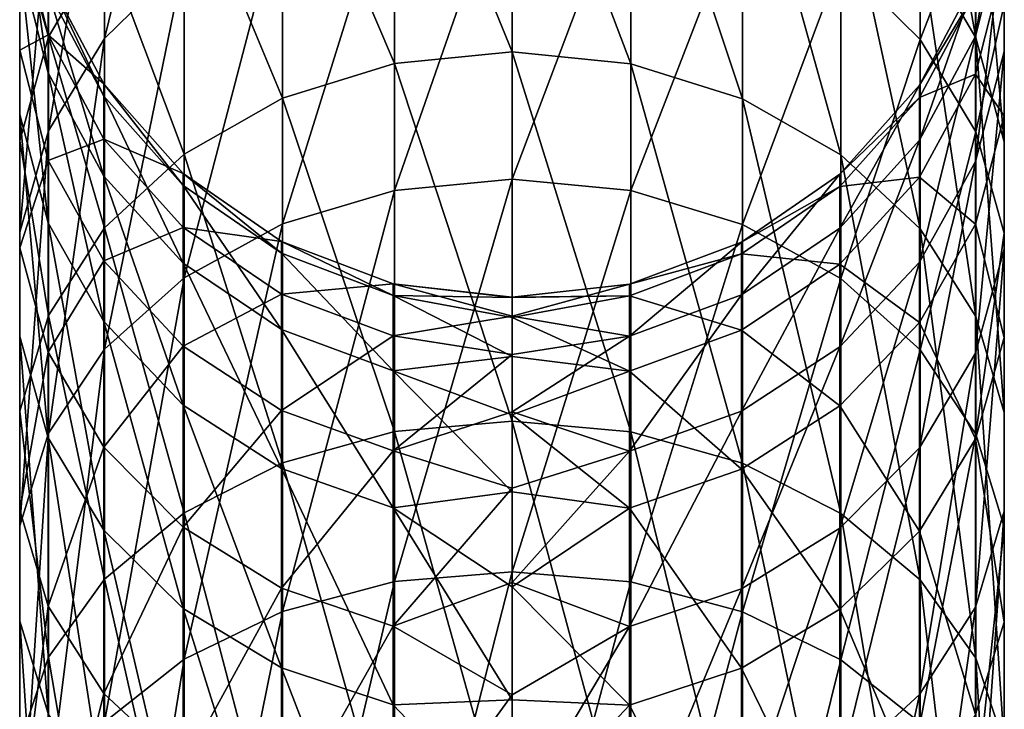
# Model space of a CAD drawing. Header units: millimetres. Extents: x -84 to 84, y -375 to 274.
# Tile 107 of 108: x -9 to 9, y 249 to 261. Entities that reach past the tile are written whole.
import ezdxf

# ---------------------------------------------------------------- set-up
doc = ezdxf.new("R2010")
doc.units = ezdxf.units.MM
doc.header["$LTSCALE"] = 148.96817
doc.layers.add('141', color=7, linetype='CONTINUOUS')
doc.layers.add('142', color=7, linetype='CONTINUOUS')

msp = doc.modelspace()

# ---------------------------------------------------------------- linework, layer by layer
at = {"layer": '141', "color": 7, "linetype": 'CONTINUOUS', "true_color": 0xa2afbf}
for points in [[(-5.953, 262.339, 98.441), (-5.953, 266.828, 88.947), (-7.397, 260.924, 97.647), (-5.953, 262.339, 98.441)], [(-7.397, 260.924, 97.647), (-5.953, 266.828, 88.947), (-7.397, 265.317, 88.357), (-7.397, 260.924, 97.647)], [(0, 266.147, 26.752), (0, 260.682, 17.421), (-2.131, 265.918, 26.866), (0, 266.147, 26.752)], [(-2.131, 265.918, 26.866), (-2.131, 260.471, 17.566), (-4.163, 265.233, 27.206), (-2.131, 265.918, 26.866)], [(-2.131, 265.918, 26.866), (0, 260.682, 17.421), (-2.131, 260.471, 17.566), (-2.131, 265.918, 26.866)], [(-7.397, 260.924, 97.647), (-7.397, 265.317, 88.357), (-8.41, 259.248, 96.707), (-7.397, 260.924, 97.647)], [(-8.41, 259.248, 96.707), (-7.397, 265.317, 88.357), (-8.41, 263.527, 87.658), (-8.41, 259.248, 96.707)], [(-4.163, 265.233, 27.206), (-4.163, 259.839, 17.997), (-5.953, 264.131, 27.752), (-4.163, 265.233, 27.206)], [(-4.163, 265.233, 27.206), (-2.131, 260.471, 17.566), (-4.163, 259.839, 17.997), (-4.163, 265.233, 27.206)], [(-8.41, 264.772, 38.582), (-8.41, 260.956, 29.327), (-8.933, 262.772, 39.248), (-8.41, 264.772, 38.582)], [(-8.41, 264.772, 38.582), (-7.397, 262.677, 28.473), (-8.41, 260.956, 29.327), (-8.41, 264.772, 38.582)], [(-8.933, 261.564, 86.891), (-8.933, 264.463, 77.616), (-8.936, 259.541, 86.101), (-8.933, 261.564, 86.891)], [(-8.936, 259.541, 86.101), (-8.933, 264.463, 77.616), (-8.936, 262.35, 77.113), (-8.936, 259.541, 86.101)], [(0, 258.371, 108.584), (0, 264.302, 99.542), (-2.131, 258.167, 108.429), (0, 258.371, 108.584)], [(-2.131, 258.167, 108.429), (0, 264.302, 99.542), (-2.131, 264.079, 99.417), (-2.131, 258.167, 108.429)], [(-5.953, 264.131, 27.752), (-5.953, 258.824, 18.691), (-7.397, 262.677, 28.473), (-5.953, 264.131, 27.752)], [(-5.953, 264.131, 27.752), (-4.163, 259.839, 17.997), (-5.953, 258.824, 18.691), (-5.953, 264.131, 27.752)], [(-2.131, 258.167, 108.429), (-2.131, 264.079, 99.417), (-4.163, 257.558, 107.966), (-2.131, 258.167, 108.429)], [(-4.163, 257.558, 107.966), (-2.131, 264.079, 99.417), (-4.163, 263.411, 99.042), (-4.163, 257.558, 107.966)], [(-8.936, 262.35, 77.113), (-8.936, 263.889, 67.823), (-8.418, 260.298, 76.625), (-8.936, 262.35, 77.113)], [(-8.418, 260.298, 76.625), (-8.936, 263.889, 67.823), (-8.418, 261.789, 67.624), (-8.418, 260.298, 76.625)], [(-8.41, 259.248, 96.707), (-8.41, 263.527, 87.658), (-8.933, 257.409, 95.676), (-8.41, 259.248, 96.707)], [(-8.933, 257.409, 95.676), (-8.41, 263.527, 87.658), (-8.933, 261.564, 86.891), (-8.933, 257.409, 95.676)], [(-4.163, 257.558, 107.966), (-4.163, 263.411, 99.042), (-5.953, 256.579, 107.222), (-4.163, 257.558, 107.966)], [(-5.953, 256.579, 107.222), (-4.163, 263.411, 99.042), (-5.953, 262.339, 98.441), (-5.953, 256.579, 107.222)], [(-8.936, 263.062, 49.053), (-8.933, 262.772, 39.248), (-8.936, 260.711, 39.935), (-8.936, 263.062, 49.053)], [(-8.936, 263.062, 49.053), (-8.936, 260.711, 39.935), (-8.418, 260.987, 49.437), (-8.936, 263.062, 49.053)], [(-8.418, 262.02, 58.502), (-8.936, 263.062, 49.053), (-8.418, 260.987, 49.437), (-8.418, 262.02, 58.502)], [(-8.933, 262.772, 39.248), (-8.933, 259.068, 30.264), (-8.936, 260.711, 39.935), (-8.933, 262.772, 39.248)], [(-8.933, 262.772, 39.248), (-8.41, 260.956, 29.327), (-8.933, 259.068, 30.264), (-8.933, 262.772, 39.248)], [(-7.397, 262.677, 28.473), (-7.397, 257.484, 19.606), (-8.41, 260.956, 29.327), (-7.397, 262.677, 28.473)], [(-7.397, 262.677, 28.473), (-5.953, 258.824, 18.691), (-7.397, 257.484, 19.606), (-7.397, 262.677, 28.473)], [(-8.936, 259.541, 86.101), (-8.936, 262.35, 77.113), (-8.418, 257.576, 85.334), (-8.936, 259.541, 86.101)], [(-8.418, 257.576, 85.334), (-8.936, 262.35, 77.113), (-8.418, 260.298, 76.625), (-8.418, 257.576, 85.334)], [(-5.953, 256.579, 107.222), (-5.953, 262.339, 98.441), (-7.397, 255.287, 106.24), (-5.953, 256.579, 107.222)], [(-7.397, 255.287, 106.24), (-5.953, 262.339, 98.441), (-7.397, 260.924, 97.647), (-7.397, 255.287, 106.24)], [(-8.418, 261.789, 67.624), (-8.418, 262.02, 58.502), (-7.411, 259.874, 67.442), (-8.418, 261.789, 67.624)], [(-8.418, 262.02, 58.502), (-8.418, 260.987, 49.437), (-7.411, 260.098, 58.587), (-8.418, 262.02, 58.502)], [(-7.411, 259.874, 67.442), (-8.418, 262.02, 58.502), (-7.411, 260.098, 58.587), (-7.411, 259.874, 67.442)], [(-8.418, 260.298, 76.625), (-8.418, 261.789, 67.624), (-7.411, 258.426, 76.18), (-8.418, 260.298, 76.625)], [(-7.411, 258.426, 76.18), (-8.418, 261.789, 67.624), (-7.411, 259.874, 67.442), (-7.411, 258.426, 76.18)], [(-8.933, 257.409, 95.676), (-8.933, 261.564, 86.891), (-8.936, 255.515, 94.614), (-8.933, 257.409, 95.676)], [(-8.936, 255.515, 94.614), (-8.933, 261.564, 86.891), (-8.936, 259.541, 86.101), (-8.936, 255.515, 94.614)], [(-8.418, 260.987, 49.437), (-8.936, 260.711, 39.935), (-8.418, 258.71, 40.601), (-8.418, 260.987, 49.437)], [(-8.41, 260.956, 29.327), (-8.41, 255.897, 20.689), (-8.933, 259.068, 30.264), (-8.41, 260.956, 29.327)], [(-8.418, 260.987, 49.437), (-8.418, 258.71, 40.601), (-7.411, 259.096, 49.787), (-8.418, 260.987, 49.437)], [(-7.411, 260.098, 58.587), (-8.418, 260.987, 49.437), (-7.411, 259.096, 49.787), (-7.411, 260.098, 58.587)], [(-8.41, 260.956, 29.327), (-7.397, 257.484, 19.606), (-8.41, 255.897, 20.689), (-8.41, 260.956, 29.327)], [(-7.397, 255.287, 106.24), (-7.397, 260.924, 97.647), (-8.41, 253.758, 105.078), (-7.397, 255.287, 106.24)], [(-8.41, 253.758, 105.078), (-7.397, 260.924, 97.647), (-8.41, 259.248, 96.707), (-8.41, 253.758, 105.078)], [(-8.936, 260.711, 39.935), (-8.933, 259.068, 30.264), (-8.936, 257.122, 31.229), (-8.936, 260.711, 39.935)], [(-8.936, 260.711, 39.935), (-8.936, 257.122, 31.229), (-8.418, 258.71, 40.601), (-8.936, 260.711, 39.935)], [(0, 260.682, 17.421), (0, 253.978, 8.936), (-2.131, 260.471, 17.566), (0, 260.682, 17.421)], [(-2.131, 260.471, 17.566), (-2.131, 253.789, 9.108), (-4.163, 259.839, 17.997), (-2.131, 260.471, 17.566)], [(-2.131, 260.471, 17.566), (0, 253.978, 8.936), (-2.131, 253.789, 9.108), (-2.131, 260.471, 17.566)], [(-8.418, 257.576, 85.334), (-8.418, 260.298, 76.625), (-7.411, 255.784, 84.634), (-8.418, 257.576, 85.334)], [(-7.411, 255.784, 84.634), (-8.418, 260.298, 76.625), (-7.411, 258.426, 76.18), (-7.411, 255.784, 84.634)], [(-7.411, 259.874, 67.442), (-7.411, 260.098, 58.587), (-5.971, 258.255, 67.288), (-7.411, 259.874, 67.442)], [(-7.411, 260.098, 58.587), (-7.411, 259.096, 49.787), (-5.971, 258.473, 58.659), (-7.411, 260.098, 58.587)], [(-5.971, 258.255, 67.288), (-7.411, 260.098, 58.587), (-5.971, 258.473, 58.659), (-5.971, 258.255, 67.288)], [(-7.411, 258.426, 76.18), (-7.411, 259.874, 67.442), (-5.971, 256.844, 75.803), (-7.411, 258.426, 76.18)], [(-5.971, 256.844, 75.803), (-7.411, 259.874, 67.442), (-5.971, 258.255, 67.288), (-5.971, 256.844, 75.803)], [(-4.163, 259.839, 17.997), (-4.163, 253.223, 9.623), (-5.953, 258.824, 18.691), (-4.163, 259.839, 17.997)], [(-4.163, 259.839, 17.997), (-2.131, 253.789, 9.108), (-4.163, 253.223, 9.623), (-4.163, 259.839, 17.997)], [(-8.936, 255.515, 94.614), (-8.936, 259.541, 86.101), (-8.418, 253.676, 93.582), (-8.936, 255.515, 94.614)], [(-8.418, 253.676, 93.582), (-8.936, 259.541, 86.101), (-8.418, 257.576, 85.334), (-8.418, 253.676, 93.582)], [(-8.41, 253.758, 105.078), (-8.41, 259.248, 96.707), (-8.933, 252.079, 103.802), (-8.41, 253.758, 105.078)], [(-8.933, 252.079, 103.802), (-8.41, 259.248, 96.707), (-8.933, 257.409, 95.676), (-8.933, 252.079, 103.802)], [(-8.933, 259.068, 30.264), (-8.933, 254.157, 21.878), (-8.936, 257.122, 31.229), (-8.933, 259.068, 30.264)], [(-8.933, 259.068, 30.264), (-8.41, 255.897, 20.689), (-8.933, 254.157, 21.878), (-8.933, 259.068, 30.264)], [(-7.411, 259.096, 49.787), (-8.418, 258.71, 40.601), (-7.411, 256.885, 41.21), (-7.411, 259.096, 49.787)], [(-7.411, 259.096, 49.787), (-7.411, 256.885, 41.21), (-5.971, 257.496, 50.082), (-7.411, 259.096, 49.787)], [(-5.971, 258.473, 58.659), (-7.411, 259.096, 49.787), (-5.971, 257.496, 50.082), (-5.971, 258.473, 58.659)], [(-5.953, 258.824, 18.691), (-5.953, 252.314, 10.45), (-7.397, 257.484, 19.606), (-5.953, 258.824, 18.691)], [(-5.953, 258.824, 18.691), (-4.163, 253.223, 9.623), (-5.953, 252.314, 10.45), (-5.953, 258.824, 18.691)], [(-8.418, 258.71, 40.601), (-8.936, 257.122, 31.229), (-8.418, 255.233, 32.166), (-8.418, 258.71, 40.601)], [(-8.418, 258.71, 40.601), (-8.418, 255.233, 32.166), (-7.411, 256.885, 41.21), (-8.418, 258.71, 40.601)], [(-7.411, 255.784, 84.634), (-7.411, 258.426, 76.18), (-5.971, 254.269, 84.042), (-7.411, 255.784, 84.634)], [(-5.971, 254.269, 84.042), (-7.411, 258.426, 76.18), (-5.971, 256.844, 75.803), (-5.971, 254.269, 84.042)], [(-5.971, 258.255, 67.288), (-5.971, 258.473, 58.659), (-4.184, 257.026, 67.171), (-5.971, 258.255, 67.288)], [(-5.971, 258.473, 58.659), (-5.971, 257.496, 50.082), (-4.184, 257.24, 58.713), (-5.971, 258.473, 58.659)], [(-4.184, 257.026, 67.171), (-5.971, 258.473, 58.659), (-4.184, 257.24, 58.713), (-4.184, 257.026, 67.171)], [(-5.971, 256.844, 75.803), (-5.971, 258.255, 67.288), (-4.184, 255.643, 75.518), (-5.971, 256.844, 75.803)], [(-4.184, 255.643, 75.518), (-5.971, 258.255, 67.288), (-4.184, 257.026, 67.171), (-4.184, 255.643, 75.518)], [(0, 251.246, 116.719), (0, 258.371, 108.584), (-2.131, 251.065, 116.537), (0, 251.246, 116.719)], [(-2.131, 251.065, 116.537), (0, 258.371, 108.584), (-2.131, 258.167, 108.429), (-2.131, 251.065, 116.537)], [(-2.131, 251.065, 116.537), (-2.131, 258.167, 108.429), (-4.163, 250.526, 115.995), (-2.131, 251.065, 116.537)], [(-4.163, 250.526, 115.995), (-2.131, 258.167, 108.429), (-4.163, 257.558, 107.966), (-4.163, 250.526, 115.995)], [(-8.418, 253.676, 93.582), (-8.418, 257.576, 85.334), (-7.411, 251.997, 92.641), (-8.418, 253.676, 93.582)], [(-7.411, 251.997, 92.641), (-8.418, 257.576, 85.334), (-7.411, 255.784, 84.634), (-7.411, 251.997, 92.641)], [(-4.163, 250.526, 115.995), (-4.163, 257.558, 107.966), (-5.953, 249.66, 115.122), (-4.163, 250.526, 115.995)], [(-5.953, 249.66, 115.122), (-4.163, 257.558, 107.966), (-5.953, 256.579, 107.222), (-5.953, 249.66, 115.122)], [(-8.933, 252.079, 103.802), (-8.933, 257.409, 95.676), (-8.936, 250.35, 102.488), (-8.933, 252.079, 103.802)], [(-8.936, 250.35, 102.488), (-8.933, 257.409, 95.676), (-8.936, 255.515, 94.614), (-8.936, 250.35, 102.488)], [(-7.397, 257.484, 19.606), (-7.397, 251.113, 11.542), (-8.41, 255.897, 20.689), (-7.397, 257.484, 19.606)], [(-5.971, 257.496, 50.082), (-7.411, 256.885, 41.21), (-5.971, 255.342, 41.724), (-5.971, 257.496, 50.082)], [(-7.397, 257.484, 19.606), (-5.953, 252.314, 10.45), (-7.397, 251.113, 11.542), (-7.397, 257.484, 19.606)], [(-5.971, 257.496, 50.082), (-5.971, 255.342, 41.724), (-4.184, 256.282, 50.307), (-5.971, 257.496, 50.082)], [(-4.184, 257.24, 58.713), (-5.971, 257.496, 50.082), (-4.184, 256.282, 50.307), (-4.184, 257.24, 58.713)], [(-4.184, 257.026, 67.171), (-4.184, 257.24, 58.713), (-2.154, 256.259, 67.098), (-4.184, 257.026, 67.171)], [(-4.184, 257.24, 58.713), (-4.184, 256.282, 50.307), (-2.154, 256.471, 58.747), (-4.184, 257.24, 58.713)], [(-2.154, 256.259, 67.098), (-4.184, 257.24, 58.713), (-2.154, 256.471, 58.747), (-2.154, 256.259, 67.098)], [(-8.936, 257.122, 31.229), (-8.933, 254.157, 21.878), (-8.936, 252.363, 23.103), (-8.936, 257.122, 31.229)], [(-8.936, 257.122, 31.229), (-8.936, 252.363, 23.103), (-8.418, 255.233, 32.166), (-8.936, 257.122, 31.229)], [(-4.184, 255.643, 75.518), (-4.184, 257.026, 67.171), (-2.154, 254.894, 75.34), (-4.184, 255.643, 75.518)], [(-2.154, 254.894, 75.34), (-4.184, 257.026, 67.171), (-2.154, 256.259, 67.098), (-2.154, 254.894, 75.34)], [(-7.411, 256.885, 41.21), (-8.418, 255.233, 32.166), (-7.411, 253.509, 33.021), (-7.411, 256.885, 41.21)], [(-7.411, 256.885, 41.21), (-7.411, 253.509, 33.021), (-5.971, 255.342, 41.724), (-7.411, 256.885, 41.21)], [(-5.971, 254.269, 84.042), (-5.971, 256.844, 75.803), (-4.184, 253.119, 83.593), (-5.971, 254.269, 84.042)], [(-4.184, 253.119, 83.593), (-5.971, 256.844, 75.803), (-4.184, 255.643, 75.518), (-4.184, 253.119, 83.593)], [(-5.953, 249.66, 115.122), (-5.953, 256.579, 107.222), (-7.397, 248.516, 113.971), (-5.953, 249.66, 115.122)], [(-7.397, 248.516, 113.971), (-5.953, 256.579, 107.222), (-7.397, 255.287, 106.24), (-7.397, 248.516, 113.971)], [(-2.154, 256.471, 58.747), (-4.184, 256.282, 50.307), (-2.154, 255.525, 50.447), (-2.154, 256.471, 58.747)], [(-2.154, 256.259, 67.098), (-2.154, 256.471, 58.747), (0, 256.22, 63.795), (-2.154, 256.259, 67.098)], [(-2.154, 256.471, 58.747), (-2.154, 255.525, 50.447), (0, 255.882, 54.61), (-2.154, 256.471, 58.747)], [(0, 256.22, 63.795), (-2.154, 256.471, 58.747), (0, 256.227, 59.196), (0, 256.22, 63.795)], [(0, 256.227, 59.196), (-2.154, 256.471, 58.747), (0, 255.882, 54.61), (0, 256.227, 59.196)], [(-4.184, 256.282, 50.307), (-5.971, 255.342, 41.724), (-4.184, 254.171, 42.114), (-4.184, 256.282, 50.307)], [(-4.184, 256.282, 50.307), (-4.184, 254.171, 42.114), (-2.154, 255.525, 50.447), (-4.184, 256.282, 50.307)], [(-2.154, 254.894, 75.34), (-2.154, 256.259, 67.098), (0, 255.15, 72.924), (-2.154, 254.894, 75.34)], [(0, 255.15, 72.924), (-2.154, 256.259, 67.098), (0, 255.86, 68.38), (0, 255.15, 72.924)], [(0, 255.86, 68.38), (-2.154, 256.259, 67.098), (0, 256.22, 63.795), (0, 255.86, 68.38)], [(-8.41, 255.897, 20.689), (-8.41, 249.692, 12.835), (-8.933, 254.157, 21.878), (-8.41, 255.897, 20.689)], [(-8.41, 255.897, 20.689), (-7.397, 251.113, 11.542), (-8.41, 249.692, 12.835), (-8.41, 255.897, 20.689)], [(-7.411, 251.997, 92.641), (-7.411, 255.784, 84.634), (-5.971, 250.579, 91.845), (-7.411, 251.997, 92.641)], [(-5.971, 250.579, 91.845), (-7.411, 255.784, 84.634), (-5.971, 254.269, 84.042), (-5.971, 250.579, 91.845)], [(0, 255.882, 54.61), (-2.154, 255.525, 50.447), (0, 255.187, 50.064), (0, 255.882, 54.61)], [(-4.184, 253.119, 83.593), (-4.184, 255.643, 75.518), (-2.154, 252.402, 83.313), (-4.184, 253.119, 83.593)], [(-2.154, 252.402, 83.313), (-4.184, 255.643, 75.518), (-2.154, 254.894, 75.34), (-2.154, 252.402, 83.313)], [(-8.936, 250.35, 102.488), (-8.936, 255.515, 94.614), (-8.418, 248.671, 101.212), (-8.936, 250.35, 102.488)], [(-8.418, 248.671, 101.212), (-8.936, 255.515, 94.614), (-8.418, 253.676, 93.582), (-8.418, 248.671, 101.212)], [(-2.154, 255.525, 50.447), (-4.184, 254.171, 42.114), (-2.154, 253.44, 42.358), (-2.154, 255.525, 50.447)], [(-2.154, 255.525, 50.447), (-2.154, 253.44, 42.358), (0, 255.187, 50.064), (-2.154, 255.525, 50.447)], [(-8.418, 255.233, 32.166), (-8.936, 252.363, 23.103), (-8.418, 250.621, 24.293), (-8.418, 255.233, 32.166)], [(-8.418, 255.233, 32.166), (-8.418, 250.621, 24.293), (-7.411, 253.509, 33.021), (-8.418, 255.233, 32.166)], [(-7.397, 248.516, 113.971), (-7.397, 255.287, 106.24), (-8.41, 247.162, 112.608), (-7.397, 248.516, 113.971)], [(-8.41, 247.162, 112.608), (-7.397, 255.287, 106.24), (-8.41, 253.758, 105.078), (-8.41, 247.162, 112.608)], [(-5.971, 255.342, 41.724), (-7.411, 253.509, 33.021), (-5.971, 252.052, 33.744), (-5.971, 255.342, 41.724)], [(-5.971, 255.342, 41.724), (-5.971, 252.052, 33.744), (-4.184, 254.171, 42.114), (-5.971, 255.342, 41.724)], [(0, 255.187, 50.064), (-2.154, 253.44, 42.358), (0, 254.145, 45.584), (0, 255.187, 50.064)], [(0, 254.094, 77.4), (-2.154, 254.894, 75.34), (0, 255.15, 72.924), (0, 254.094, 77.4)], [(-2.154, 252.402, 83.313), (-2.154, 254.894, 75.34), (0, 252.698, 81.782), (-2.154, 252.402, 83.313)], [(0, 252.698, 81.782), (-2.154, 254.894, 75.34), (0, 254.094, 77.4), (0, 252.698, 81.782)], [(-8.933, 254.157, 21.878), (-8.933, 248.132, 14.253), (-8.936, 252.363, 23.103), (-8.933, 254.157, 21.878)], [(-8.933, 254.157, 21.878), (-8.41, 249.692, 12.835), (-8.933, 248.132, 14.253), (-8.933, 254.157, 21.878)], [(-5.971, 250.579, 91.845), (-5.971, 254.269, 84.042), (-4.184, 249.502, 91.242), (-5.971, 250.579, 91.845)], [(-4.184, 249.502, 91.242), (-5.971, 254.269, 84.042), (-4.184, 253.119, 83.593), (-4.184, 249.502, 91.242)], [(-4.184, 254.171, 42.114), (-5.971, 252.052, 33.744), (-4.184, 250.946, 34.292), (-4.184, 254.171, 42.114)], [(-4.184, 254.171, 42.114), (-4.184, 250.946, 34.292), (-2.154, 253.44, 42.358), (-4.184, 254.171, 42.114)], [(0, 254.145, 45.584), (-2.154, 253.44, 42.358), (0, 252.763, 41.198), (0, 254.145, 45.584)], [(0, 253.978, 8.936), (0, 246.165, 1.46), (-2.131, 253.789, 9.108), (0, 253.978, 8.936)], [(-2.131, 253.789, 9.108), (-2.131, 246.002, 1.656), (-4.163, 253.223, 9.623), (-2.131, 253.789, 9.108)], [(-2.131, 253.789, 9.108), (0, 246.165, 1.46), (-2.131, 246.002, 1.656), (-2.131, 253.789, 9.108)], [(-8.41, 247.162, 112.608), (-8.41, 253.758, 105.078), (-8.933, 245.677, 111.112), (-8.41, 247.162, 112.608)], [(-8.933, 245.677, 111.112), (-8.41, 253.758, 105.078), (-8.933, 252.079, 103.802), (-8.933, 245.677, 111.112)], [(-8.418, 248.671, 101.212), (-8.418, 253.676, 93.582), (-7.411, 247.14, 100.047), (-8.418, 248.671, 101.212)], [(-7.411, 247.14, 100.047), (-8.418, 253.676, 93.582), (-7.411, 251.997, 92.641), (-7.411, 247.14, 100.047)], [(-7.411, 253.509, 33.021), (-8.418, 250.621, 24.293), (-7.411, 249.033, 25.378), (-7.411, 253.509, 33.021)], [(-7.411, 253.509, 33.021), (-7.411, 249.033, 25.378), (-5.971, 252.052, 33.744), (-7.411, 253.509, 33.021)], [(-2.154, 253.44, 42.358), (-4.184, 250.946, 34.292), (-2.154, 250.256, 34.634), (-2.154, 253.44, 42.358)], [(-2.154, 253.44, 42.358), (-2.154, 250.256, 34.634), (0, 252.763, 41.198), (-2.154, 253.44, 42.358)], [(-4.163, 253.223, 9.623), (-4.163, 245.512, 2.245), (-5.953, 252.314, 10.45), (-4.163, 253.223, 9.623)], [(-4.184, 249.502, 91.242), (-4.184, 253.119, 83.593), (-2.154, 248.83, 90.865), (-4.184, 249.502, 91.242)], [(-2.154, 248.83, 90.865), (-4.184, 253.119, 83.593), (-2.154, 252.402, 83.313), (-2.154, 248.83, 90.865)], [(-4.163, 253.223, 9.623), (-2.131, 246.002, 1.656), (-4.163, 245.512, 2.245), (-4.163, 253.223, 9.623)], [(0, 252.763, 41.198), (-2.154, 250.256, 34.634), (0, 251.049, 36.93), (0, 252.763, 41.198)], [(0, 250.97, 86.045), (-2.154, 252.402, 83.313), (0, 252.698, 81.782), (0, 250.97, 86.045)], [(-8.936, 252.363, 23.103), (-8.933, 248.132, 14.253), (-8.936, 246.526, 15.714), (-8.936, 252.363, 23.103)], [(-8.936, 252.363, 23.103), (-8.936, 246.526, 15.714), (-8.418, 250.621, 24.293), (-8.936, 252.363, 23.103)], [(-2.154, 248.83, 90.865), (-2.154, 252.402, 83.313), (0, 248.921, 90.162), (-2.154, 248.83, 90.865)], [(0, 248.921, 90.162), (-2.154, 252.402, 83.313), (0, 250.97, 86.045), (0, 248.921, 90.162)], [(-5.953, 252.314, 10.45), (-5.953, 244.726, 3.19), (-7.397, 251.113, 11.542), (-5.953, 252.314, 10.45)], [(-5.953, 252.314, 10.45), (-4.163, 245.512, 2.245), (-5.953, 244.726, 3.19), (-5.953, 252.314, 10.45)], [(-8.933, 245.677, 111.112), (-8.933, 252.079, 103.802), (-8.936, 244.146, 109.572), (-8.933, 245.677, 111.112)], [(-8.936, 244.146, 109.572), (-8.933, 252.079, 103.802), (-8.936, 250.35, 102.488), (-8.936, 244.146, 109.572)], [(-5.971, 252.052, 33.744), (-7.411, 249.033, 25.378), (-5.971, 247.69, 26.295), (-5.971, 252.052, 33.744)], [(-7.411, 247.14, 100.047), (-7.411, 251.997, 92.641), (-5.971, 245.845, 99.063), (-7.411, 247.14, 100.047)], [(-5.971, 245.845, 99.063), (-7.411, 251.997, 92.641), (-5.971, 250.579, 91.845), (-5.971, 245.845, 99.063)], [(-5.971, 252.052, 33.744), (-5.971, 247.69, 26.295), (-4.184, 250.946, 34.292), (-5.971, 252.052, 33.744)], [(-7.397, 251.113, 11.542), (-7.397, 243.688, 4.437), (-8.41, 249.692, 12.835), (-7.397, 251.113, 11.542)], [(-7.397, 251.113, 11.542), (-5.953, 244.726, 3.19), (-7.397, 243.688, 4.437), (-7.397, 251.113, 11.542)], [(0, 243.064, 123.789), (0, 251.246, 116.719), (-2.131, 242.91, 123.585), (0, 243.064, 123.789)], [(-2.131, 242.91, 123.585), (0, 251.246, 116.719), (-2.131, 251.065, 116.537), (-2.131, 242.91, 123.585)], [(-4.184, 250.946, 34.292), (-5.971, 247.69, 26.295), (-4.184, 246.67, 26.991), (-4.184, 250.946, 34.292)], [(-4.184, 250.946, 34.292), (-4.184, 246.67, 26.991), (-2.154, 250.256, 34.634), (-4.184, 250.946, 34.292)], [(-2.131, 242.91, 123.585), (-2.131, 251.065, 116.537), (-4.163, 242.452, 122.973), (-2.131, 242.91, 123.585)], [(-4.163, 242.452, 122.973), (-2.131, 251.065, 116.537), (-4.163, 250.526, 115.995), (-4.163, 242.452, 122.973)], [(0, 251.049, 36.93), (-2.154, 250.256, 34.634), (0, 249.013, 32.806), (0, 251.049, 36.93)], [(-8.418, 250.621, 24.293), (-8.936, 246.526, 15.714), (-8.418, 244.965, 17.133), (-8.418, 250.621, 24.293)], [(-8.418, 250.621, 24.293), (-8.418, 244.965, 17.133), (-7.411, 249.033, 25.378), (-8.418, 250.621, 24.293)], [(-5.971, 245.845, 99.063), (-5.971, 250.579, 91.845), (-4.184, 244.862, 98.316), (-5.971, 245.845, 99.063)], [(-4.184, 244.862, 98.316), (-5.971, 250.579, 91.845), (-4.184, 249.502, 91.242), (-4.184, 244.862, 98.316)], [(-4.163, 242.452, 122.973), (-4.163, 250.526, 115.995), (-5.953, 241.714, 121.989), (-4.163, 242.452, 122.973)], [(-5.953, 241.714, 121.989), (-4.163, 250.526, 115.995), (-5.953, 249.66, 115.122), (-5.953, 241.714, 121.989)], [(-8.936, 244.146, 109.572), (-8.936, 250.35, 102.488), (-8.418, 242.659, 108.075), (-8.936, 244.146, 109.572)], [(-8.418, 242.659, 108.075), (-8.936, 250.35, 102.488), (-8.418, 248.671, 101.212), (-8.418, 242.659, 108.075)], [(-2.154, 250.256, 34.634), (-4.184, 246.67, 26.991), (-2.154, 246.034, 27.426), (-2.154, 250.256, 34.634)], [(-2.154, 250.256, 34.634), (-2.154, 246.034, 27.426), (0, 249.013, 32.806), (-2.154, 250.256, 34.634)], [(-8.41, 249.692, 12.835), (-8.41, 242.459, 5.914), (-8.933, 248.132, 14.253), (-8.41, 249.692, 12.835)], [(-8.41, 249.692, 12.835), (-7.397, 243.688, 4.437), (-8.41, 242.459, 5.914), (-8.41, 249.692, 12.835)], [(-5.953, 241.714, 121.989), (-5.953, 249.66, 115.122), (-7.397, 240.741, 120.69), (-5.953, 241.714, 121.989)], [(-7.397, 240.741, 120.69), (-5.953, 249.66, 115.122), (-7.397, 248.516, 113.971), (-7.397, 240.741, 120.69)], [(-4.184, 244.862, 98.316), (-4.184, 249.502, 91.242), (-2.154, 244.249, 97.85), (-4.184, 244.862, 98.316)], [(-2.154, 244.249, 97.85), (-4.184, 249.502, 91.242), (-2.154, 248.83, 90.865), (-2.154, 244.249, 97.85)], [(-7.411, 249.033, 25.378), (-8.418, 244.965, 17.133), (-7.411, 243.542, 18.428), (-7.411, 249.033, 25.378)], [(-7.411, 249.033, 25.378), (-7.411, 243.542, 18.428), (-5.971, 247.69, 26.295), (-7.411, 249.033, 25.378)], [(0, 249.013, 32.806), (-2.154, 246.034, 27.426), (0, 246.667, 28.851), (0, 249.013, 32.806)], [(0, 246.562, 94.11), (-2.154, 248.83, 90.865), (0, 248.921, 90.162), (0, 246.562, 94.11)], [(-2.154, 244.249, 97.85), (-2.154, 248.83, 90.865), (0, 246.562, 94.11), (-2.154, 244.249, 97.85)]]:
    msp.add_3dface(points, dxfattribs=at)
at = {"layer": '142', "color": 7, "linetype": 'CONTINUOUS', "true_color": 0xa2afbf}
for points in [[(7.411, 266.576, 37.981), (8.418, 260.936, 29.337), (7.411, 262.66, 28.482), (7.411, 266.576, 37.981)], [(8.418, 264.75, 38.589), (8.418, 260.936, 29.337), (7.411, 266.576, 37.981), (8.418, 264.75, 38.589)], [(0, 260.682, 17.421), (0, 266.147, 26.752), (2.154, 260.466, 17.569), (0, 260.682, 17.421)], [(0, 266.147, 26.752), (2.154, 265.913, 26.869), (2.154, 260.466, 17.569), (0, 266.147, 26.752)], [(2.154, 265.913, 26.869), (4.184, 259.83, 18.003), (2.154, 260.466, 17.569), (2.154, 265.913, 26.869)], [(4.184, 265.223, 27.211), (4.184, 259.83, 18.003), (2.154, 265.913, 26.869), (4.184, 265.223, 27.211)], [(4.184, 265.223, 27.211), (5.971, 258.811, 18.7), (4.184, 259.83, 18.003), (4.184, 265.223, 27.211)], [(5.971, 264.117, 27.759), (5.971, 258.811, 18.7), (4.184, 265.223, 27.211), (5.971, 264.117, 27.759)], [(7.411, 260.906, 97.638), (7.411, 265.299, 88.35), (5.971, 262.325, 98.433), (7.411, 260.906, 97.638)], [(7.411, 260.906, 97.638), (8.418, 263.507, 87.65), (7.411, 265.299, 88.35), (7.411, 260.906, 97.638)], [(8.933, 263.038, 49.058), (8.933, 260.689, 39.942), (8.936, 265.174, 48.663), (8.933, 263.038, 49.058)], [(8.936, 265.174, 48.663), (8.933, 260.689, 39.942), (8.936, 262.749, 39.256), (8.936, 265.174, 48.663)], [(8.936, 262.749, 39.256), (8.936, 259.047, 30.274), (8.418, 264.75, 38.589), (8.936, 262.749, 39.256)], [(8.418, 264.75, 38.589), (8.936, 259.047, 30.274), (8.418, 260.936, 29.337), (8.418, 264.75, 38.589)], [(0, 264.302, 99.542), (0, 258.371, 108.584), (2.154, 264.074, 99.414), (0, 264.302, 99.542)], [(0, 258.371, 108.584), (2.154, 258.162, 108.426), (2.154, 264.074, 99.414), (0, 258.371, 108.584)], [(2.154, 258.162, 108.426), (4.184, 263.402, 99.037), (2.154, 264.074, 99.414), (2.154, 258.162, 108.426)], [(5.971, 264.117, 27.759), (7.411, 257.467, 19.617), (5.971, 258.811, 18.7), (5.971, 264.117, 27.759)], [(7.411, 262.66, 28.482), (7.411, 257.467, 19.617), (5.971, 264.117, 27.759), (7.411, 262.66, 28.482)], [(8.41, 261.998, 58.503), (8.41, 260.965, 49.441), (8.933, 264.104, 58.411), (8.41, 261.998, 58.503)], [(8.933, 264.104, 58.411), (8.41, 260.965, 49.441), (8.933, 263.038, 49.058), (8.933, 264.104, 58.411)], [(8.418, 259.228, 96.697), (8.418, 263.507, 87.65), (7.411, 260.906, 97.638), (8.418, 259.228, 96.697)], [(8.418, 259.228, 96.697), (8.936, 261.542, 86.883), (8.418, 263.507, 87.65), (8.418, 259.228, 96.697)], [(4.184, 257.549, 107.96), (4.184, 263.402, 99.037), (2.154, 258.162, 108.426), (4.184, 257.549, 107.96)], [(4.184, 257.549, 107.96), (5.971, 262.325, 98.433), (4.184, 263.402, 99.037), (4.184, 257.549, 107.96)], [(8.41, 260.965, 49.441), (8.41, 258.689, 40.608), (8.933, 263.038, 49.058), (8.41, 260.965, 49.441)], [(8.933, 263.038, 49.058), (8.41, 258.689, 40.608), (8.933, 260.689, 39.942), (8.933, 263.038, 49.058)], [(8.933, 260.689, 39.942), (8.933, 257.101, 31.239), (8.936, 262.749, 39.256), (8.933, 260.689, 39.942)], [(8.936, 262.749, 39.256), (8.933, 257.101, 31.239), (8.936, 259.047, 30.274), (8.936, 262.749, 39.256)], [(7.411, 262.66, 28.482), (8.418, 255.879, 20.702), (7.411, 257.467, 19.617), (7.411, 262.66, 28.482)], [(8.418, 260.936, 29.337), (8.418, 255.879, 20.702), (7.411, 262.66, 28.482), (8.418, 260.936, 29.337)], [(5.971, 256.566, 107.213), (5.971, 262.325, 98.433), (4.184, 257.549, 107.96), (5.971, 256.566, 107.213)], [(5.971, 256.566, 107.213), (7.411, 260.906, 97.638), (5.971, 262.325, 98.433), (5.971, 256.566, 107.213)], [(8.41, 260.276, 76.62), (8.41, 261.767, 67.622), (8.933, 262.327, 77.108), (8.41, 260.276, 76.62)], [(8.933, 259.519, 86.093), (8.41, 260.276, 76.62), (8.933, 262.327, 77.108), (8.933, 259.519, 86.093)], [(8.933, 259.519, 86.093), (8.933, 262.327, 77.108), (8.936, 261.542, 86.883), (8.933, 259.519, 86.093)], [(7.397, 260.079, 58.588), (7.397, 259.076, 49.79), (8.41, 261.998, 58.503), (7.397, 260.079, 58.588)], [(8.41, 261.767, 67.622), (7.397, 260.079, 58.588), (8.41, 261.998, 58.503), (8.41, 261.767, 67.622)], [(8.41, 261.998, 58.503), (7.397, 259.076, 49.79), (8.41, 260.965, 49.441), (8.41, 261.998, 58.503)], [(7.397, 259.854, 67.44), (7.397, 260.079, 58.588), (8.41, 261.767, 67.622), (7.397, 259.854, 67.44)], [(8.41, 260.276, 76.62), (7.397, 259.854, 67.44), (8.41, 261.767, 67.622), (8.41, 260.276, 76.62)], [(8.936, 257.389, 95.665), (8.936, 261.542, 86.883), (8.418, 259.228, 96.697), (8.936, 257.389, 95.665)], [(8.936, 257.389, 95.665), (8.933, 259.519, 86.093), (8.936, 261.542, 86.883), (8.936, 257.389, 95.665)], [(7.397, 259.076, 49.79), (7.397, 256.866, 41.216), (8.41, 260.965, 49.441), (7.397, 259.076, 49.79)], [(8.41, 260.965, 49.441), (7.397, 256.866, 41.216), (8.41, 258.689, 40.608), (8.41, 260.965, 49.441)], [(8.936, 259.047, 30.274), (8.936, 254.137, 21.892), (8.418, 260.936, 29.337), (8.936, 259.047, 30.274)], [(8.418, 260.936, 29.337), (8.936, 254.137, 21.892), (8.418, 255.879, 20.702), (8.418, 260.936, 29.337)], [(7.411, 255.272, 106.228), (7.411, 260.906, 97.638), (5.971, 256.566, 107.213), (7.411, 255.272, 106.228)], [(7.411, 255.272, 106.228), (8.418, 259.228, 96.697), (7.411, 260.906, 97.638), (7.411, 255.272, 106.228)], [(0, 253.978, 8.936), (0, 260.682, 17.421), (2.154, 253.785, 9.112), (0, 253.978, 8.936)], [(0, 260.682, 17.421), (2.154, 260.466, 17.569), (2.154, 253.785, 9.112), (0, 260.682, 17.421)], [(8.41, 258.689, 40.608), (8.41, 255.213, 32.176), (8.933, 260.689, 39.942), (8.41, 258.689, 40.608)], [(8.933, 260.689, 39.942), (8.41, 255.213, 32.176), (8.933, 257.101, 31.239), (8.933, 260.689, 39.942)], [(2.154, 260.466, 17.569), (4.184, 253.215, 9.63), (2.154, 253.785, 9.112), (2.154, 260.466, 17.569)], [(4.184, 259.83, 18.003), (4.184, 253.215, 9.63), (2.154, 260.466, 17.569), (4.184, 259.83, 18.003)], [(7.397, 258.407, 76.175), (7.397, 259.854, 67.44), (8.41, 260.276, 76.62), (7.397, 258.407, 76.175)], [(8.41, 257.555, 85.326), (7.397, 258.407, 76.175), (8.41, 260.276, 76.62), (8.41, 257.555, 85.326)], [(8.41, 257.555, 85.326), (8.41, 260.276, 76.62), (8.933, 259.519, 86.093), (8.41, 257.555, 85.326)], [(5.953, 258.458, 58.659), (5.953, 257.481, 50.085), (7.397, 260.079, 58.588), (5.953, 258.458, 58.659)], [(7.397, 259.854, 67.44), (5.953, 258.458, 58.659), (7.397, 260.079, 58.588), (7.397, 259.854, 67.44)], [(7.397, 260.079, 58.588), (5.953, 257.481, 50.085), (7.397, 259.076, 49.79), (7.397, 260.079, 58.588)], [(5.953, 258.239, 67.286), (5.953, 258.458, 58.659), (7.397, 259.854, 67.44), (5.953, 258.239, 67.286)], [(7.397, 258.407, 76.175), (5.953, 258.239, 67.286), (7.397, 259.854, 67.44), (7.397, 258.407, 76.175)], [(4.184, 259.83, 18.003), (5.971, 252.302, 10.461), (4.184, 253.215, 9.63), (4.184, 259.83, 18.003)], [(5.971, 258.811, 18.7), (5.971, 252.302, 10.461), (4.184, 259.83, 18.003), (5.971, 258.811, 18.7)], [(8.933, 255.494, 94.602), (8.41, 257.555, 85.326), (8.933, 259.519, 86.093), (8.933, 255.494, 94.602)], [(8.933, 255.494, 94.602), (8.933, 259.519, 86.093), (8.936, 257.389, 95.665), (8.933, 255.494, 94.602)], [(8.418, 253.74, 105.064), (8.418, 259.228, 96.697), (7.411, 255.272, 106.228), (8.418, 253.74, 105.064)], [(8.418, 253.74, 105.064), (8.936, 257.389, 95.665), (8.418, 259.228, 96.697), (8.418, 253.74, 105.064)], [(5.953, 257.481, 50.085), (5.953, 255.327, 41.729), (7.397, 259.076, 49.79), (5.953, 257.481, 50.085)], [(7.397, 259.076, 49.79), (5.953, 255.327, 41.729), (7.397, 256.866, 41.216), (7.397, 259.076, 49.79)], [(8.933, 257.101, 31.239), (8.933, 252.344, 23.117), (8.936, 259.047, 30.274), (8.933, 257.101, 31.239)], [(8.936, 259.047, 30.274), (8.933, 252.344, 23.117), (8.936, 254.137, 21.892), (8.936, 259.047, 30.274)], [(5.971, 258.811, 18.7), (7.411, 251.099, 11.555), (5.971, 252.302, 10.461), (5.971, 258.811, 18.7)], [(7.411, 257.467, 19.617), (7.411, 251.099, 11.555), (5.971, 258.811, 18.7), (7.411, 257.467, 19.617)], [(7.397, 256.866, 41.216), (7.397, 253.491, 33.03), (8.41, 258.689, 40.608), (7.397, 256.866, 41.216)], [(8.41, 258.689, 40.608), (7.397, 253.491, 33.03), (8.41, 255.213, 32.176), (8.41, 258.689, 40.608)], [(4.163, 257.229, 58.714), (4.163, 256.272, 50.309), (5.953, 258.458, 58.659), (4.163, 257.229, 58.714)], [(5.953, 258.239, 67.286), (4.163, 257.229, 58.714), (5.953, 258.458, 58.659), (5.953, 258.239, 67.286)], [(5.953, 258.458, 58.659), (4.163, 256.272, 50.309), (5.953, 257.481, 50.085), (5.953, 258.458, 58.659)], [(0, 258.371, 108.584), (0, 251.246, 116.719), (2.154, 258.162, 108.426), (0, 258.371, 108.584)], [(5.953, 256.829, 75.8), (5.953, 258.239, 67.286), (7.397, 258.407, 76.175), (5.953, 256.829, 75.8)], [(7.397, 255.766, 84.627), (5.953, 256.829, 75.8), (7.397, 258.407, 76.175), (7.397, 255.766, 84.627)], [(7.397, 255.766, 84.627), (7.397, 258.407, 76.175), (8.41, 257.555, 85.326), (7.397, 255.766, 84.627)], [(0, 251.246, 116.719), (2.154, 251.061, 116.533), (2.154, 258.162, 108.426), (0, 251.246, 116.719)], [(2.154, 251.061, 116.533), (4.184, 257.549, 107.96), (2.154, 258.162, 108.426), (2.154, 251.061, 116.533)], [(4.163, 257.015, 67.17), (4.163, 257.229, 58.714), (5.953, 258.239, 67.286), (4.163, 257.015, 67.17)], [(5.953, 256.829, 75.8), (4.163, 257.015, 67.17), (5.953, 258.239, 67.286), (5.953, 256.829, 75.8)], [(4.184, 250.518, 115.987), (4.184, 257.549, 107.96), (2.154, 251.061, 116.533), (4.184, 250.518, 115.987)], [(4.184, 250.518, 115.987), (5.971, 256.566, 107.213), (4.184, 257.549, 107.96), (4.184, 250.518, 115.987)], [(8.41, 253.656, 93.571), (7.397, 255.766, 84.627), (8.41, 257.555, 85.326), (8.41, 253.656, 93.571)], [(8.41, 253.656, 93.571), (8.41, 257.555, 85.326), (8.933, 255.494, 94.602), (8.41, 253.656, 93.571)], [(4.163, 256.272, 50.309), (4.163, 254.16, 42.118), (5.953, 257.481, 50.085), (4.163, 256.272, 50.309)], [(5.953, 257.481, 50.085), (4.163, 254.16, 42.118), (5.953, 255.327, 41.729), (5.953, 257.481, 50.085)], [(7.411, 257.467, 19.617), (8.418, 249.675, 12.85), (7.411, 251.099, 11.555), (7.411, 257.467, 19.617)], [(8.418, 255.879, 20.702), (8.418, 249.675, 12.85), (7.411, 257.467, 19.617), (8.418, 255.879, 20.702)], [(8.936, 252.061, 103.788), (8.936, 257.389, 95.665), (8.418, 253.74, 105.064), (8.936, 252.061, 103.788)], [(8.936, 252.061, 103.788), (8.933, 255.494, 94.602), (8.936, 257.389, 95.665), (8.936, 252.061, 103.788)], [(2.131, 256.465, 58.747), (2.131, 255.519, 50.448), (4.163, 257.229, 58.714), (2.131, 256.465, 58.747)], [(4.163, 257.015, 67.17), (2.131, 256.465, 58.747), (4.163, 257.229, 58.714), (4.163, 257.015, 67.17)], [(4.163, 257.229, 58.714), (2.131, 255.519, 50.448), (4.163, 256.272, 50.309), (4.163, 257.229, 58.714)], [(2.131, 256.253, 67.098), (2.131, 256.465, 58.747), (4.163, 257.015, 67.17), (2.131, 256.253, 67.098)], [(4.163, 255.632, 75.515), (2.131, 256.253, 67.098), (4.163, 257.015, 67.17), (4.163, 255.632, 75.515)], [(4.163, 255.632, 75.515), (4.163, 257.015, 67.17), (5.953, 256.829, 75.8), (4.163, 255.632, 75.515)], [(8.41, 255.213, 32.176), (8.41, 250.603, 24.305), (8.933, 257.101, 31.239), (8.41, 255.213, 32.176)], [(8.933, 257.101, 31.239), (8.41, 250.603, 24.305), (8.933, 252.344, 23.117), (8.933, 257.101, 31.239)], [(5.953, 254.254, 84.036), (4.163, 255.632, 75.515), (5.953, 256.829, 75.8), (5.953, 254.254, 84.036)], [(5.953, 255.327, 41.729), (5.953, 252.038, 33.751), (7.397, 256.866, 41.216), (5.953, 255.327, 41.729)], [(7.397, 256.866, 41.216), (5.953, 252.038, 33.751), (7.397, 253.491, 33.03), (7.397, 256.866, 41.216)], [(5.953, 254.254, 84.036), (5.953, 256.829, 75.8), (7.397, 255.766, 84.627), (5.953, 254.254, 84.036)], [(0, 256.227, 59.196), (0, 255.882, 54.61), (2.131, 256.465, 58.747), (0, 256.227, 59.196)], [(2.131, 256.253, 67.098), (0, 256.227, 59.196), (2.131, 256.465, 58.747), (2.131, 256.253, 67.098)], [(2.131, 256.465, 58.747), (0, 255.882, 54.61), (2.131, 255.519, 50.448), (2.131, 256.465, 58.747)], [(5.971, 249.649, 115.111), (5.971, 256.566, 107.213), (4.184, 250.518, 115.987), (5.971, 249.649, 115.111)], [(5.971, 249.649, 115.111), (7.411, 255.272, 106.228), (5.971, 256.566, 107.213), (5.971, 249.649, 115.111)], [(0, 255.86, 68.38), (0, 256.22, 63.795), (2.131, 256.253, 67.098), (0, 255.86, 68.38)], [(2.131, 254.888, 75.338), (0, 255.86, 68.38), (2.131, 256.253, 67.098), (2.131, 254.888, 75.338)], [(0, 256.22, 63.795), (0, 256.227, 59.196), (2.131, 256.253, 67.098), (0, 256.22, 63.795)], [(2.131, 255.519, 50.448), (2.131, 253.435, 42.359), (4.163, 256.272, 50.309), (2.131, 255.519, 50.448)], [(4.163, 256.272, 50.309), (2.131, 253.435, 42.359), (4.163, 254.16, 42.118), (4.163, 256.272, 50.309)], [(2.131, 254.888, 75.338), (2.131, 256.253, 67.098), (4.163, 255.632, 75.515), (2.131, 254.888, 75.338)], [(0, 255.882, 54.61), (0, 255.187, 50.064), (2.131, 255.519, 50.448), (0, 255.882, 54.61)], [(0, 255.15, 72.924), (0, 255.86, 68.38), (2.131, 254.888, 75.338), (0, 255.15, 72.924)], [(7.397, 251.98, 92.631), (5.953, 254.254, 84.036), (7.397, 255.766, 84.627), (7.397, 251.98, 92.631)], [(7.397, 251.98, 92.631), (7.397, 255.766, 84.627), (8.41, 253.656, 93.571), (7.397, 251.98, 92.631)], [(8.936, 254.137, 21.892), (8.936, 248.115, 14.269), (8.418, 255.879, 20.702), (8.936, 254.137, 21.892)], [(8.418, 255.879, 20.702), (8.936, 248.115, 14.269), (8.418, 249.675, 12.85), (8.418, 255.879, 20.702)], [(4.163, 253.109, 83.589), (2.131, 254.888, 75.338), (4.163, 255.632, 75.515), (4.163, 253.109, 83.589)], [(4.163, 253.109, 83.589), (4.163, 255.632, 75.515), (5.953, 254.254, 84.036), (4.163, 253.109, 83.589)], [(0, 255.187, 50.064), (0, 254.145, 45.584), (2.131, 255.519, 50.448), (0, 255.187, 50.064)], [(2.131, 255.519, 50.448), (0, 254.145, 45.584), (2.131, 253.435, 42.359), (2.131, 255.519, 50.448)], [(8.933, 250.332, 102.474), (8.41, 253.656, 93.571), (8.933, 255.494, 94.602), (8.933, 250.332, 102.474)], [(8.933, 250.332, 102.474), (8.933, 255.494, 94.602), (8.936, 252.061, 103.788), (8.933, 250.332, 102.474)], [(4.163, 254.16, 42.118), (4.163, 250.936, 34.297), (5.953, 255.327, 41.729), (4.163, 254.16, 42.118)], [(5.953, 255.327, 41.729), (4.163, 250.936, 34.297), (5.953, 252.038, 33.751), (5.953, 255.327, 41.729)], [(7.411, 248.502, 113.957), (7.411, 255.272, 106.228), (5.971, 249.649, 115.111), (7.411, 248.502, 113.957)], [(7.397, 253.491, 33.03), (7.397, 249.016, 25.389), (8.41, 255.213, 32.176), (7.397, 253.491, 33.03)], [(8.41, 255.213, 32.176), (7.397, 249.016, 25.389), (8.41, 250.603, 24.305), (8.41, 255.213, 32.176)], [(7.411, 248.502, 113.957), (8.418, 253.74, 105.064), (7.411, 255.272, 106.228), (7.411, 248.502, 113.957)], [(0, 254.094, 77.4), (0, 255.15, 72.924), (2.131, 254.888, 75.338), (0, 254.094, 77.4)], [(2.131, 252.396, 83.311), (0, 254.094, 77.4), (2.131, 254.888, 75.338), (2.131, 252.396, 83.311)], [(2.131, 252.396, 83.311), (2.131, 254.888, 75.338), (4.163, 253.109, 83.589), (2.131, 252.396, 83.311)], [(0, 254.145, 45.584), (0, 252.763, 41.198), (2.131, 253.435, 42.359), (0, 254.145, 45.584)], [(2.131, 253.435, 42.359), (2.131, 250.251, 34.637), (4.163, 254.16, 42.118), (2.131, 253.435, 42.359)], [(4.163, 254.16, 42.118), (2.131, 250.251, 34.637), (4.163, 250.936, 34.297), (4.163, 254.16, 42.118)], [(5.953, 250.565, 91.838), (4.163, 253.109, 83.589), (5.953, 254.254, 84.036), (5.953, 250.565, 91.838)], [(5.953, 250.565, 91.838), (5.953, 254.254, 84.036), (7.397, 251.98, 92.631), (5.953, 250.565, 91.838)], [(8.933, 252.344, 23.117), (8.933, 246.508, 15.73), (8.936, 254.137, 21.892), (8.933, 252.344, 23.117)], [(8.936, 254.137, 21.892), (8.933, 246.508, 15.73), (8.936, 248.115, 14.269), (8.936, 254.137, 21.892)], [(0, 252.698, 81.782), (0, 254.094, 77.4), (2.131, 252.396, 83.311), (0, 252.698, 81.782)], [(0, 246.165, 1.46), (0, 253.978, 8.936), (2.154, 245.998, 1.661), (0, 246.165, 1.46)], [(0, 253.978, 8.936), (2.154, 253.785, 9.112), (2.154, 245.998, 1.661), (0, 253.978, 8.936)], [(2.154, 253.785, 9.112), (4.184, 245.505, 2.253), (2.154, 245.998, 1.661), (2.154, 253.785, 9.112)], [(4.184, 253.215, 9.63), (4.184, 245.505, 2.253), (2.154, 253.785, 9.112), (4.184, 253.215, 9.63)], [(8.41, 248.653, 101.198), (7.397, 251.98, 92.631), (8.41, 253.656, 93.571), (8.41, 248.653, 101.198)], [(8.418, 247.146, 112.592), (8.418, 253.74, 105.064), (7.411, 248.502, 113.957), (8.418, 247.146, 112.592)], [(8.41, 248.653, 101.198), (8.41, 253.656, 93.571), (8.933, 250.332, 102.474), (8.41, 248.653, 101.198)], [(8.418, 247.146, 112.592), (8.936, 252.061, 103.788), (8.418, 253.74, 105.064), (8.418, 247.146, 112.592)], [(0, 252.763, 41.198), (0, 251.049, 36.93), (2.131, 253.435, 42.359), (0, 252.763, 41.198)], [(2.131, 253.435, 42.359), (0, 251.049, 36.93), (2.131, 250.251, 34.637), (2.131, 253.435, 42.359)], [(5.953, 252.038, 33.751), (5.953, 247.677, 26.304), (7.397, 253.491, 33.03), (5.953, 252.038, 33.751)], [(7.397, 253.491, 33.03), (5.953, 247.677, 26.304), (7.397, 249.016, 25.389), (7.397, 253.491, 33.03)], [(4.163, 249.493, 91.236), (2.131, 252.396, 83.311), (4.163, 253.109, 83.589), (4.163, 249.493, 91.236)], [(4.163, 249.493, 91.236), (4.163, 253.109, 83.589), (5.953, 250.565, 91.838), (4.163, 249.493, 91.236)], [(4.184, 253.215, 9.63), (5.971, 244.716, 3.202), (4.184, 245.505, 2.253), (4.184, 253.215, 9.63)], [(5.971, 252.302, 10.461), (5.971, 244.716, 3.202), (4.184, 253.215, 9.63), (5.971, 252.302, 10.461)], [(0, 250.97, 86.045), (0, 252.698, 81.782), (2.131, 252.396, 83.311), (0, 250.97, 86.045)], [(2.131, 248.825, 90.862), (0, 250.97, 86.045), (2.131, 252.396, 83.311), (2.131, 248.825, 90.862)], [(2.131, 248.825, 90.862), (2.131, 252.396, 83.311), (4.163, 249.493, 91.236), (2.131, 248.825, 90.862)], [(5.971, 252.302, 10.461), (7.411, 243.676, 4.452), (5.971, 244.716, 3.202), (5.971, 252.302, 10.461)], [(7.411, 251.099, 11.555), (7.411, 243.676, 4.452), (5.971, 252.302, 10.461), (7.411, 251.099, 11.555)], [(8.41, 250.603, 24.305), (8.41, 244.949, 17.148), (8.933, 252.344, 23.117), (8.41, 250.603, 24.305)], [(8.933, 252.344, 23.117), (8.41, 244.949, 17.148), (8.933, 246.508, 15.73), (8.933, 252.344, 23.117)], [(4.163, 250.936, 34.297), (4.163, 246.661, 26.998), (5.953, 252.038, 33.751), (4.163, 250.936, 34.297)], [(5.953, 252.038, 33.751), (4.163, 246.661, 26.998), (5.953, 247.677, 26.304), (5.953, 252.038, 33.751)], [(8.936, 245.66, 111.096), (8.936, 252.061, 103.788), (8.418, 247.146, 112.592), (8.936, 245.66, 111.096)], [(8.936, 245.66, 111.096), (8.933, 250.332, 102.474), (8.936, 252.061, 103.788), (8.936, 245.66, 111.096)], [(7.397, 247.124, 100.035), (5.953, 250.565, 91.838), (7.397, 251.98, 92.631), (7.397, 247.124, 100.035)], [(7.397, 247.124, 100.035), (7.397, 251.98, 92.631), (8.41, 248.653, 101.198), (7.397, 247.124, 100.035)], [(0, 251.246, 116.719), (0, 243.064, 123.789), (2.154, 251.061, 116.533), (0, 251.246, 116.719)], [(7.411, 251.099, 11.555), (8.418, 242.445, 5.931), (7.411, 243.676, 4.452), (7.411, 251.099, 11.555)], [(8.418, 249.675, 12.85), (8.418, 242.445, 5.931), (7.411, 251.099, 11.555), (8.418, 249.675, 12.85)], [(0, 243.064, 123.789), (2.154, 242.907, 123.58), (2.154, 251.061, 116.533), (0, 243.064, 123.789)], [(0, 251.049, 36.93), (0, 249.013, 32.806), (2.131, 250.251, 34.637), (0, 251.049, 36.93)], [(0, 248.921, 90.162), (0, 250.97, 86.045), (2.131, 248.825, 90.862), (0, 248.921, 90.162)], [(2.131, 250.251, 34.637), (2.131, 246.029, 27.429), (4.163, 250.936, 34.297), (2.131, 250.251, 34.637)], [(4.163, 250.936, 34.297), (2.131, 246.029, 27.429), (4.163, 246.661, 26.998), (4.163, 250.936, 34.297)], [(2.154, 242.907, 123.58), (4.184, 250.518, 115.987), (2.154, 251.061, 116.533), (2.154, 242.907, 123.58)], [(5.953, 245.832, 99.054), (4.163, 249.493, 91.236), (5.953, 250.565, 91.838), (5.953, 245.832, 99.054)], [(5.953, 245.832, 99.054), (5.953, 250.565, 91.838), (7.397, 247.124, 100.035), (5.953, 245.832, 99.054)], [(7.397, 249.016, 25.389), (7.397, 243.527, 18.441), (8.41, 250.603, 24.305), (7.397, 249.016, 25.389)], [(8.41, 250.603, 24.305), (7.397, 243.527, 18.441), (8.41, 244.949, 17.148), (8.41, 250.603, 24.305)], [(4.184, 242.445, 122.964), (4.184, 250.518, 115.987), (2.154, 242.907, 123.58), (4.184, 242.445, 122.964)], [(4.184, 242.445, 122.964), (5.971, 249.649, 115.111), (4.184, 250.518, 115.987), (4.184, 242.445, 122.964)], [(0, 249.013, 32.806), (0, 246.667, 28.851), (2.131, 250.251, 34.637), (0, 249.013, 32.806)], [(2.131, 250.251, 34.637), (0, 246.667, 28.851), (2.131, 246.029, 27.429), (2.131, 250.251, 34.637)], [(8.933, 244.129, 109.555), (8.41, 248.653, 101.198), (8.933, 250.332, 102.474), (8.933, 244.129, 109.555)], [(8.933, 244.129, 109.555), (8.933, 250.332, 102.474), (8.936, 245.66, 111.096), (8.933, 244.129, 109.555)], [(8.936, 248.115, 14.269), (8.936, 241.096, 7.553), (8.418, 249.675, 12.85), (8.936, 248.115, 14.269)], [(8.418, 249.675, 12.85), (8.936, 241.096, 7.553), (8.418, 242.445, 5.931), (8.418, 249.675, 12.85)], [(4.163, 244.853, 98.309), (2.131, 248.825, 90.862), (4.163, 249.493, 91.236), (4.163, 244.853, 98.309)], [(4.163, 244.853, 98.309), (4.163, 249.493, 91.236), (5.953, 245.832, 99.054), (4.163, 244.853, 98.309)], [(5.971, 241.704, 121.976), (5.971, 249.649, 115.111), (4.184, 242.445, 122.964), (5.971, 241.704, 121.976)], [(5.971, 241.704, 121.976), (7.411, 248.502, 113.957), (5.971, 249.649, 115.111), (5.971, 241.704, 121.976)], [(5.953, 247.677, 26.304), (5.953, 242.327, 19.533), (7.397, 249.016, 25.389), (5.953, 247.677, 26.304)], [(7.397, 249.016, 25.389), (5.953, 242.327, 19.533), (7.397, 243.527, 18.441), (7.397, 249.016, 25.389)], [(0, 246.562, 94.11), (0, 248.921, 90.162), (2.131, 248.825, 90.862), (0, 246.562, 94.11)], [(2.131, 244.244, 97.847), (0, 246.562, 94.11), (2.131, 248.825, 90.862), (2.131, 244.244, 97.847)], [(2.131, 244.244, 97.847), (2.131, 248.825, 90.862), (4.163, 244.853, 98.309), (2.131, 244.244, 97.847)]]:
    msp.add_3dface(points, dxfattribs=at)

doc.saveas('drawing.dxf')
